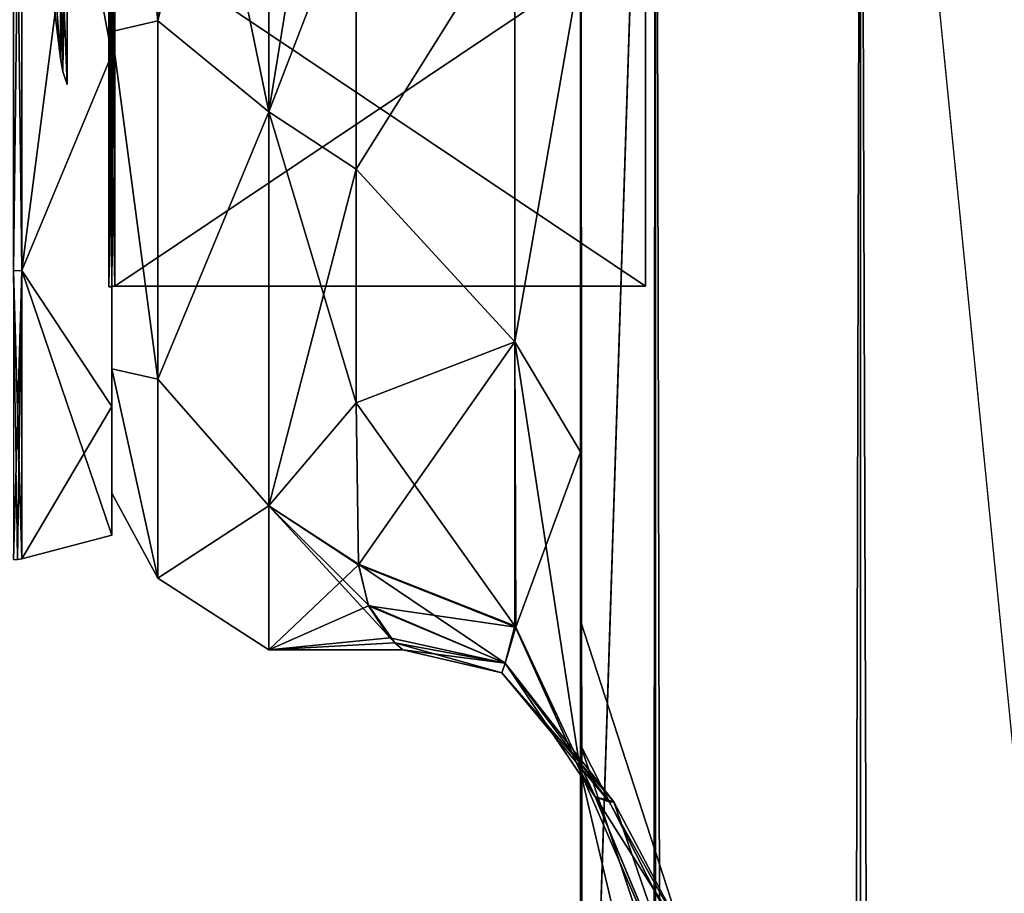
# Model space of a CAD drawing. Extents: x -23 to 700, y -1999 to -1.
# Tile 149 of 224: x -2 to 20, y -57 to -38. Entities that reach past the tile are written whole.
import ezdxf

# ---------------------------------------------------------------- set-up
doc = ezdxf.new("R2010")
doc.units = 0
doc.header["$LTSCALE"] = 5.485125
for name, color, linetype in [('1209', 7, 'CONTINUOUS'), ('1210', 7, 'CONTINUOUS'), ('1211', 7, 'CONTINUOUS'), ('1212', 7, 'CONTINUOUS'), ('1215', 7, 'CONTINUOUS'), ('1216', 7, 'CONTINUOUS'), ('1218', 7, 'CONTINUOUS'), ('1219', 7, 'CONTINUOUS'), ('1220', 7, 'CONTINUOUS'), ('1221', 7, 'CONTINUOUS'), ('1222', 7, 'CONTINUOUS'), ('1292', 7, 'CONTINUOUS'), ('1293', 7, 'CONTINUOUS'), ('1390', 7, 'CONTINUOUS'), ('1391', 7, 'CONTINUOUS'), ('1392', 7, 'CONTINUOUS'), ('842', 7, 'CONTINUOUS'), ('846', 7, 'CONTINUOUS'), ('848', 7, 'CONTINUOUS'), ('857', 7, 'CONTINUOUS'), ('858', 7, 'CONTINUOUS'), ('866', 7, 'CONTINUOUS'), ('869', 7, 'CONTINUOUS'), ('870', 7, 'CONTINUOUS'), ('872', 7, 'CONTINUOUS'), ('877', 7, 'CONTINUOUS'), ('895', 7, 'CONTINUOUS'), ('896', 7, 'CONTINUOUS')]:
    doc.layers.add(name, color=color, linetype=linetype)

msp = doc.modelspace()

# ---------------------------------------------------------------- linework, layer by layer
at = {"layer": '1209', "linetype": 'CONTINUOUS'}
for points in [[(0, -17.279, -18.571), (0, -20.05, -13.772), (0, -38.721, -18.571), (0, -17.279, -18.571)], [(0, -38.721, 18.571), (0, -35.95, 13.772), (0, -17.279, 18.571), (0, -38.721, 18.571)], [(0, -28, 21.444), (0, -38.721, 18.571), (0, -17.279, 18.571), (0, -28, 21.444)], [(0, -28, -21.444), (0, -17.279, -18.571), (0, -38.721, -18.571), (0, -28, -21.444)], [(0, -20.05, -13.772), (0, -35.95, -13.772), (0, -38.721, -18.571), (0, -20.05, -13.772)], [(0, -35.95, -13.772), (0, -43.902), (0, -46.571, -10.723), (0, -35.95, -13.772)], [(0, -43.902), (0, -35.95, 13.772), (0, -49.444), (0, -43.902)], [(0, -38.721, -18.571), (0, -35.95, -13.772), (0, -46.571, -10.723), (0, -38.721, -18.571)], [(0, -49.444), (0, -35.95, 13.772), (0, -46.571, 10.723), (0, -49.444)], [(0, -46.571, 10.723), (0, -35.95, 13.772), (0, -38.721, 18.571), (0, -46.571, 10.723)], [(0, -43.902), (0, -49.444), (0, -46.571, -10.723), (0, -43.902)]]:
    msp.add_3dface(points, dxfattribs=at)
at = {"layer": '1210', "linetype": 'CONTINUOUS'}
for points in [[(11.9, -12.115), (11.9, -20.058, 13.757), (11.9, -43.885), (11.9, -12.115)], [(11.9, -12.115), (11.9, -43.885), (11.9, -35.942, -13.757), (11.9, -12.115)], [(11.9, -20.058, 13.757), (11.9, -35.942, 13.757), (11.9, -43.885), (11.9, -20.058, 13.757)]]:
    msp.add_3dface(points, dxfattribs=at)
at = {"layer": '1211', "linetype": 'CONTINUOUS'}
for points in [[(11.9, -43.885), (11.9, -35.942, 13.757), (0.066, -43.885), (11.9, -43.885)], [(0.066, -43.885), (11.9, -35.942, 13.757), (0.066, -35.942, 13.757), (0.066, -43.885)]]:
    msp.add_3dface(points, dxfattribs=at)
at = {"layer": '1212', "linetype": 'CONTINUOUS'}
for points in [[(11.9, -43.885), (0.066, -43.885), (0.066, -35.942, -13.757), (11.9, -43.885)], [(11.9, -35.942, -13.757), (11.9, -43.885), (0.066, -35.942, -13.757), (11.9, -35.942, -13.757)]]:
    msp.add_3dface(points, dxfattribs=at)
at = {"layer": '1215', "linetype": 'CONTINUOUS'}
for points in [[(0, -38.721, 18.571), (0, -28, 21.444), (-2.009, -43.535, 15.535), (0, -38.721, 18.571)], [(-2.009, -43.535, 15.535), (0, -28, 21.444), (-2.009, -28, 21.97), (-2.009, -43.535, 15.535)], [(0, -46.571, 10.723), (0, -38.721, 18.571), (-2.009, -43.535, 15.535), (0, -46.571, 10.723)], [(-2.009, -49.97, 0), (0, -46.571, 10.723), (-2.009, -43.535, 15.535), (-2.009, -49.97, 0)], [(0, -49.444), (0, -46.571, 10.723), (-2.009, -49.97, 0), (0, -49.444)]]:
    msp.add_3dface(points, dxfattribs=at)
at = {"layer": '1216', "linetype": 'CONTINUOUS'}
for points in [[(0, -28, -21.444), (0, -38.721, -18.571), (-2.009, -28, -21.97), (0, -28, -21.444)], [(-2.009, -28, -21.97), (0, -38.721, -18.571), (-2.009, -43.535, -15.535), (-2.009, -28, -21.97)], [(0, -38.721, -18.571), (0, -46.571, -10.723), (-2.009, -43.535, -15.535), (0, -38.721, -18.571)], [(0, -46.571, -10.723), (0, -49.444), (-2.009, -43.535, -15.535), (0, -46.571, -10.723)], [(0, -49.444), (-2.009, -49.97, 0), (-2.009, -43.535, -15.535), (0, -49.444)]]:
    msp.add_3dface(points, dxfattribs=at)
at = {"layer": '1218', "linetype": 'CONTINUOUS'}
for points in [[(-1.556, -35.45), (-1.556, -33.268, 5.268), (-1.144, -38.805), (-1.556, -35.45)], [(-1.144, -38.805), (-1.556, -33.268, 5.268), (-1.144, -35.64, 7.64), (-1.144, -38.805)], [(-1.144, -35.64, -7.64), (-1.556, -35.45), (-1.144, -38.805), (-1.144, -35.64, -7.64)]]:
    msp.add_3dface(points, dxfattribs=at)
at = {"layer": '1219', "linetype": 'CONTINUOUS'}
for points in [[(0.066, -35.942, -13.757), (0.066, -43.885), (-0.064, -35.951, -13.772), (0.066, -35.942, -13.757)], [(0.066, -43.885), (0.001, -43.889), (-0.064, -35.951, -13.772), (0.066, -43.885)], [(0.001, -43.889), (-0.064, -43.902), (-0.064, -35.951, -13.772), (0.001, -43.889)]]:
    msp.add_3dface(points, dxfattribs=at)
at = {"layer": '1220', "linetype": 'CONTINUOUS'}
for points in [[(0.001, -43.889), (0.066, -35.942, 13.757), (-0.064, -43.902), (0.001, -43.889)], [(-0.064, -43.902), (0.066, -35.942, 13.757), (-0.064, -35.951, 13.772), (-0.064, -43.902)], [(0.066, -43.885), (0.066, -35.942, 13.757), (0.001, -43.889), (0.066, -43.885)]]:
    msp.add_3dface(points, dxfattribs=at)
at = {"layer": '1221', "linetype": 'CONTINUOUS'}
for points in [[(-2.195, -43.544, -15.544), (-2.195, -28, -21.983), (-2.009, -43.535, -15.535), (-2.195, -43.544, -15.544)], [(-2.195, -28, -21.983), (-2.009, -28, -21.97), (-2.009, -43.535, -15.535), (-2.195, -28, -21.983)], [(-2.009, -49.97, 0), (-2.195, -43.544, -15.544), (-2.009, -43.535, -15.535), (-2.009, -49.97, 0)], [(-2.195, -43.544, -15.544), (-2.009, -49.97, 0), (-2.102, -49.985, 0), (-2.195, -43.544, -15.544)]]:
    msp.add_3dface(points, dxfattribs=at)
at = {"layer": '1222', "linetype": 'CONTINUOUS'}
for points in [[(-2.195, -28, 21.983), (-2.195, -43.544, 15.544), (-2.009, -28, 21.97), (-2.195, -28, 21.983)], [(-2.195, -43.544, 15.544), (-2.009, -43.535, 15.535), (-2.009, -28, 21.97), (-2.195, -43.544, 15.544)], [(-2.195, -43.544, 15.544), (-2.195, -49.983), (-2.009, -43.535, 15.535), (-2.195, -43.544, 15.544)], [(-2.009, -43.535, 15.535), (-2.195, -49.983), (-2.102, -49.985, 0), (-2.009, -43.535, 15.535)], [(-2.009, -49.97, 0), (-2.009, -43.535, 15.535), (-2.102, -49.985, 0), (-2.009, -49.97, 0)]]:
    msp.add_3dface(points, dxfattribs=at)
at = {"layer": '1292', "linetype": 'CONTINUOUS'}
for points in [[(-1.144, -35.64, -7.64), (-1.144, -38.805), (-1, -32.359, -10.52), (-1.144, -35.64, -7.64)], [(-1.144, -38.805), (-1.09, -39.101, 0), (-1, -32.359, -10.52), (-1.144, -38.805)], [(-1.09, -39.101, 0), (-1, -39.388, 0), (-1, -32.359, -10.52), (-1.09, -39.101, 0)]]:
    msp.add_3dface(points, dxfattribs=at)
at = {"layer": '1293', "linetype": 'CONTINUOUS'}
for points in [[(-1.144, -38.805), (-1.144, -35.64, 7.64), (-1.09, -39.101, 0), (-1.144, -38.805)], [(-1, -39.388, 0), (-1.144, -35.64, 7.64), (-1, -36.052, 8.052), (-1, -39.388, 0)], [(-1.144, -35.64, 7.64), (-1, -39.388, 0), (-1.09, -39.101, 0), (-1.144, -35.64, 7.64)]]:
    msp.add_3dface(points, dxfattribs=at)
at = {"layer": '1390', "linetype": 'CONTINUOUS'}
for points in [[(-1, -39.388, 0), (-1, -36.052, 8.052), (-1, -17.48, 4.359), (-1, -39.388, 0)], [(-1, -39.388, 0), (-1, -17.48, 4.359), (-1, -19.948, -8.052), (-1, -39.388, 0)], [(-1, -39.388, 0), (-1, -19.948, -8.052), (-1, -32.359, -10.52), (-1, -39.388, 0)]]:
    msp.add_3dface(points, dxfattribs=at)
at = {"layer": '1391', "linetype": 'CONTINUOUS'}
for points in [[(0, -35.95, 13.772), (0, -43.902), (-0.064, -35.951, 13.772), (0, -35.95, 13.772)], [(0, -43.902), (-0.064, -43.902), (-0.064, -35.951, 13.772), (0, -43.902)]]:
    msp.add_3dface(points, dxfattribs=at)
at = {"layer": '1392', "linetype": 'CONTINUOUS'}
for points in [[(0, -43.902), (0, -35.95, -13.772), (-0.064, -43.902), (0, -43.902)], [(-0.064, -43.902), (0, -35.95, -13.772), (-0.064, -35.951, -13.772), (-0.064, -43.902)]]:
    msp.add_3dface(points, dxfattribs=at)
at = {"layer": '842', "linetype": 'CONTINUOUS'}
for points in [[(10.45, -51.35, -40.999), (10.45, -54.119, -30.718), (10.45, -12.5, -54), (10.45, -51.35, -40.999)], [(10.45, -12.5, -54), (10.45, -54.119, -30.718), (10.45, -24.269, -28.753), (10.45, -12.5, -54)], [(10.45, -54.118, -51.28), (10.45, -51.35, -40.999), (10.45, -12.5, -54), (10.45, -54.118, -51.28)], [(10.45, -13.498, -57.73), (10.45, -54.118, -51.28), (10.45, -12.5, -54), (10.45, -13.498, -57.73)], [(10.45, -12.5, 54), (10.45, -12.5, 24.51), (10.45, -54.119, 51.282), (10.45, -12.5, 54)], [(10.45, -54.119, 51.282), (10.45, -12.5, 24.51), (10.45, -51.35, 41.001), (10.45, -54.119, 51.282)], [(10.45, -51.35, 41.001), (10.45, -12.5, 24.51), (10.45, -24.268, 28.753), (10.45, -51.35, 41.001)], [(10.45, -13.498, 57.73), (10.45, -12.5, 54), (10.45, -61.645, 58.772), (10.45, -13.498, 57.73)], [(10.45, -61.645, 58.772), (10.45, -12.5, 54), (10.45, -54.119, 51.282), (10.45, -61.645, 58.772)], [(10.45, -61.644, -58.772), (10.45, -54.118, -51.28), (10.45, -13.498, -57.73), (10.45, -61.644, -58.772)], [(10.45, -14.697, -59.303), (10.45, -61.644, -58.772), (10.45, -13.498, -57.73), (10.45, -14.697, -59.303)], [(10.45, -14.697, 59.303), (10.45, -13.498, 57.73), (10.45, -61.645, 58.772), (10.45, -14.697, 59.303)], [(10.45, -16.266, -60.5), (10.45, -61.644, -58.772), (10.45, -14.697, -59.303), (10.45, -16.266, -60.5)], [(10.45, -16.266, 60.5), (10.45, -14.697, 59.303), (10.45, -71.85, 61.5), (10.45, -16.266, 60.5)], [(10.45, -71.85, 61.5), (10.45, -14.697, 59.303), (10.45, -61.645, 58.772), (10.45, -71.85, 61.5)], [(10.45, -20, -61.5), (10.45, -61.644, -58.772), (10.45, -16.266, -60.5), (10.45, -20, -61.5)], [(10.45, -20, 61.5), (10.45, -16.266, 60.5), (10.45, -71.85, 61.5), (10.45, -20, 61.5)], [(10.45, -71.85, -61.5), (10.45, -61.644, -58.772), (10.45, -20, -61.5), (10.45, -71.85, -61.5)], [(10.45, -54.118, 30.72), (10.45, -51.35, 41.001), (10.45, -24.268, 28.753), (10.45, -54.118, 30.72)], [(10.45, -36.75, 27.648), (10.45, -54.118, 30.72), (10.45, -24.268, 28.753), (10.45, -36.75, 27.648)], [(10.45, -24.269, -28.753), (10.45, -54.119, -30.718), (10.45, -36.751, -27.648), (10.45, -24.269, -28.753)], [(10.45, -61.644, 23.228), (10.45, -54.118, 30.72), (10.45, -36.75, 27.648), (10.45, -61.644, 23.228)], [(10.45, -47.582, 21.378), (10.45, -61.644, 23.228), (10.45, -36.75, 27.648), (10.45, -47.582, 21.378)], [(10.45, -54.119, -30.718), (10.45, -61.645, -23.228), (10.45, -36.751, -27.648), (10.45, -54.119, -30.718)], [(10.45, -36.751, -27.648), (10.45, -61.645, -23.228), (10.45, -47.582, -21.378), (10.45, -36.751, -27.648)], [(10.45, -62.11, -18.038), (10.45, -54.723, -11.265), (10.45, -47.582, -21.378), (10.45, -62.11, -18.038)], [(10.45, -71.85, -20.5), (10.45, -62.11, -18.038), (10.45, -47.582, -21.378), (10.45, -71.85, -20.5)], [(10.45, -61.645, -23.228), (10.45, -71.85, -20.5), (10.45, -47.582, -21.378), (10.45, -61.645, -23.228)], [(10.45, -71.85, 20.5), (10.45, -61.644, 23.228), (10.45, -47.582, 21.378), (10.45, -71.85, 20.5)], [(10.45, -62.025, 17.992), (10.45, -71.85, 20.5), (10.45, -47.582, 21.378), (10.45, -62.025, 17.992)], [(10.45, -54.723, 11.265), (10.45, -62.025, 17.992), (10.45, -47.582, 21.378), (10.45, -54.723, 11.265)]]:
    msp.add_3dface(points, dxfattribs=at)
at = {"layer": '846', "linetype": 'CONTINUOUS'}
for points in [[(0, -7.5, 0), (0, -10.269, -10.281), (0, -48.5, 0), (0, -7.5, 0)], [(0, -10.269, 10.281), (0, -7.5, 0), (0, -45.731, 10.281), (0, -10.269, 10.281)], [(0, -45.731, 10.281), (0, -7.5, 0), (0, -48.5, 0), (0, -45.731, 10.281)], [(0, -10.269, -10.281), (0, -17.797, -17.773), (0, -45.731, -10.281), (0, -10.269, -10.281)], [(0, -48.5, 0), (0, -10.269, -10.281), (0, -45.731, -10.281), (0, -48.5, 0)], [(0, -17.796, 17.773), (0, -10.269, 10.281), (0, -38.203, 17.773), (0, -17.796, 17.773)], [(0, -38.203, 17.773), (0, -10.269, 10.281), (0, -45.731, 10.281), (0, -38.203, 17.773)], [(0, -28, 20.5), (0, -17.796, 17.773), (0, -38.203, 17.773), (0, -28, 20.5)], [(0, -17.797, -17.773), (0, -28, -20.5), (0, -38.204, -17.773), (0, -17.797, -17.773)], [(0, -45.731, -10.281), (0, -17.797, -17.773), (0, -38.204, -17.773), (0, -45.731, -10.281)]]:
    msp.add_3dface(points, dxfattribs=at)
at = {"layer": '848', "linetype": 'CONTINUOUS'}
for points in [[(5.45, -28, 24), (3.5, -28, 24), (3.5, -40, 20.785), (5.45, -28, 24)], [(3.5, -40, -20.785), (3.5, -28, -24), (5.45, -34.934, -22.977), (3.5, -40, -20.785)], [(5.45, -28, 24), (3.5, -40, 20.785), (5.45, -34.934, 22.977), (5.45, -28, 24)], [(5.45, -41.276, -19.994), (3.5, -40, -20.785), (5.45, -34.934, -22.977), (5.45, -41.276, -19.994)], [(5.45, -34.934, 22.977), (3.5, -40, 20.785), (5.45, -41.276, 19.994), (5.45, -34.934, 22.977)], [(3.5, -48.785, -12), (3.5, -40, -20.785), (5.45, -46.485, -15.307), (3.5, -48.785, -12)], [(5.45, -46.485, -15.307), (3.5, -40, -20.785), (5.45, -41.276, -19.994), (5.45, -46.485, -15.307)], [(3.5, -40, 20.785), (3.5, -48.785, 12), (5.45, -41.276, 19.994), (3.5, -40, 20.785)], [(5.45, -41.276, 19.994), (3.5, -48.785, 12), (5.45, -46.485, 15.307), (5.45, -41.276, 19.994)], [(5.499, -50.085, -9.394), (3.5, -48.785, -12), (5.45, -46.485, -15.307), (5.499, -50.085, -9.394)], [(5.45, -46.485, 15.307), (3.5, -48.785, 12), (5.5, -50.1, 9.36), (5.45, -46.485, 15.307)], [(3.5, -52, 0), (3.5, -48.785, -12), (6.309, -51.843, -2.745), (3.5, -52, 0)], [(6.309, -51.843, -2.745), (3.5, -48.785, -12), (5.718, -50.996, -6.868), (6.309, -51.843, -2.745)], [(5.718, -50.996, -6.868), (3.5, -48.785, -12), (5.499, -50.085, -9.394), (5.718, -50.996, -6.868)], [(3.5, -48.785, 12), (3.5, -52, 0), (5.5, -50.1, 9.36), (3.5, -48.785, 12)], [(5.5, -50.1, 9.36), (3.5, -52, 0), (5.725, -51.015, 6.806), (5.5, -50.1, 9.36)], [(5.725, -51.015, 6.806), (3.5, -52, 0), (6.197, -51.728, 3.6), (5.725, -51.015, 6.806)], [(6.197, -51.728, 3.6), (3.5, -52, 0), (6.488, -52, 0.058), (6.197, -51.728, 3.6)], [(6.488, -52, 0.058), (3.5, -52, 0), (6.309, -51.843, -2.745), (6.488, -52, 0.058)]]:
    msp.add_3dface(points, dxfattribs=at)
at = {"layer": '857', "linetype": 'CONTINUOUS'}
for points in [[(10.45, -20, 61.5), (10.45, -71.85, 61.5), (12.125, -1980, 67.75), (10.45, -20, 61.5)], [(10.45, -20, 61.5), (12.125, -1980, 67.75), (12.125, -20, 67.75), (10.45, -20, 61.5)], [(12.125, -1980, 67.75), (16.697, -1980, 72.323), (12.125, -20, 67.75), (12.125, -1980, 67.75)], [(12.125, -20, 67.75), (16.697, -1980, 72.323), (16.697, -20, 72.323), (12.125, -20, 67.75)], [(23, -1916.55, 74), (23, -83.45, 74), (16.697, -20, 72.323), (23, -1916.55, 74)], [(16.697, -20, 72.323), (23, -83.45, 74), (23.05, -20, 74), (16.697, -20, 72.323)], [(23.05, -1980, 74), (23, -1916.55, 74), (16.697, -20, 72.323), (23.05, -1980, 74)], [(16.697, -1980, 72.323), (23.05, -1980, 74), (16.697, -20, 72.323), (16.697, -1980, 72.323)]]:
    msp.add_3dface(points, dxfattribs=at)
at = {"layer": '858', "linetype": 'CONTINUOUS'}
for points in [[(10.45, -71.85, -61.5), (10.45, -20, -61.5), (12.125, -20, -67.75), (10.45, -71.85, -61.5)], [(10.45, -1928.15, -61.5), (10.45, -71.85, -61.5), (12.125, -20, -67.75), (10.45, -1928.15, -61.5)], [(10.45, -1980, -61.5), (10.45, -1928.15, -61.5), (12.125, -20, -67.75), (10.45, -1980, -61.5)], [(12.125, -1980, -67.75), (10.45, -1980, -61.5), (12.125, -20, -67.75), (12.125, -1980, -67.75)], [(16.697, -1980, -72.323), (12.125, -1980, -67.75), (16.697, -20, -72.323), (16.697, -1980, -72.323)], [(16.697, -20, -72.323), (12.125, -1980, -67.75), (12.125, -20, -67.75), (16.697, -20, -72.323)], [(23, -83.45, -74), (16.697, -1980, -72.323), (23.05, -20, -74), (23, -83.45, -74)], [(23.05, -20, -74), (16.697, -1980, -72.323), (16.697, -20, -72.323), (23.05, -20, -74)]]:
    msp.add_3dface(points, dxfattribs=at)
at = {"layer": '866', "linetype": 'CONTINUOUS'}
for points in [[(10.45, -54.119, -30.718), (10.45, -51.35, -40.999), (12.937, -59.027, -38.073), (10.45, -54.119, -30.718)], [(10.45, -51.35, -40.999), (10.45, -54.118, -51.28), (12.937, -59.027, -43.927), (10.45, -51.35, -40.999)], [(12.937, -59.027, -38.073), (10.45, -51.35, -40.999), (12.937, -59.027, -43.927), (12.937, -59.027, -38.073)], [(10.45, -54.118, -51.28), (10.45, -61.644, -58.772), (12.937, -61.567, -49.201), (10.45, -54.118, -51.28)], [(12.937, -59.027, -43.927), (10.45, -54.118, -51.28), (12.937, -61.567, -49.201), (12.937, -59.027, -43.927)], [(10.45, -61.645, -23.228), (10.45, -54.119, -30.718), (12.937, -61.567, -32.799), (10.45, -61.645, -23.228)], [(12.937, -61.567, -32.799), (10.45, -54.119, -30.718), (12.937, -59.027, -38.073), (12.937, -61.567, -32.799)]]:
    msp.add_3dface(points, dxfattribs=at)
at = {"layer": '869', "linetype": 'CONTINUOUS'}
for points in [[(10.45, -54.119, 51.282), (10.45, -51.35, 41.001), (12.937, -59.027, 43.927), (10.45, -54.119, 51.282)], [(10.45, -51.35, 41.001), (10.45, -54.118, 30.72), (12.937, -59.027, 38.073), (10.45, -51.35, 41.001)], [(12.937, -59.027, 43.927), (10.45, -51.35, 41.001), (12.937, -59.027, 38.073), (12.937, -59.027, 43.927)], [(10.45, -54.118, 30.72), (10.45, -61.644, 23.228), (12.937, -61.567, 32.799), (10.45, -54.118, 30.72)], [(12.937, -59.027, 38.073), (10.45, -54.118, 30.72), (12.937, -61.567, 32.799), (12.937, -59.027, 38.073)], [(10.45, -61.645, 58.772), (10.45, -54.119, 51.282), (12.937, -61.567, 49.201), (10.45, -61.645, 58.772)], [(12.937, -61.567, 49.201), (10.45, -54.119, 51.282), (12.937, -59.027, 43.927), (12.937, -61.567, 49.201)]]:
    msp.add_3dface(points, dxfattribs=at)
at = {"layer": '870', "linetype": 'CONTINUOUS'}
for points in [[(5.45, -34.934, 22.977), (5.45, -41.276, 19.994), (8.984, -35.621, 24.295), (5.45, -34.934, 22.977)], [(8.984, -35.621, 24.295), (5.45, -41.276, 19.994), (8.984, -45.13, 18.839), (8.984, -35.621, 24.295)], [(10.45, -36.75, 27.648), (8.984, -35.621, 24.295), (8.984, -45.13, 18.839), (10.45, -36.75, 27.648)], [(10.45, -47.582, 21.378), (10.45, -36.75, 27.648), (8.984, -45.13, 18.839), (10.45, -47.582, 21.378)], [(5.45, -41.276, 19.994), (5.45, -46.485, 15.307), (8.984, -45.13, 18.839), (5.45, -41.276, 19.994)], [(5.45, -46.485, 15.307), (5.5, -50.1, 9.36), (8.984, -45.13, 18.839), (5.45, -46.485, 15.307)], [(8.984, -45.13, 18.839), (5.5, -50.1, 9.36), (9.011, -51.489, 9.902), (8.984, -45.13, 18.839)], [(10.45, -47.582, 21.378), (8.984, -45.13, 18.839), (9.011, -51.489, 9.902), (10.45, -47.582, 21.378)], [(10.45, -54.723, 11.265), (10.45, -47.582, 21.378), (9.011, -51.489, 9.902), (10.45, -54.723, 11.265)]]:
    msp.add_3dface(points, dxfattribs=at)
at = {"layer": '872', "linetype": 'CONTINUOUS'}
for points in [[(5.45, -41.276, -19.994), (5.45, -34.934, -22.977), (8.984, -35.621, -24.295), (5.45, -41.276, -19.994)], [(8.984, -45.13, -18.839), (5.45, -41.276, -19.994), (8.984, -35.621, -24.295), (8.984, -45.13, -18.839)], [(10.45, -36.751, -27.648), (8.984, -45.13, -18.839), (8.984, -35.621, -24.295), (10.45, -36.751, -27.648)], [(10.45, -36.751, -27.648), (10.45, -47.582, -21.378), (8.984, -45.13, -18.839), (10.45, -36.751, -27.648)], [(5.45, -46.485, -15.307), (5.45, -41.276, -19.994), (8.984, -45.13, -18.839), (5.45, -46.485, -15.307)], [(8.984, -51.463, -9.891), (5.45, -46.485, -15.307), (8.984, -45.13, -18.839), (8.984, -51.463, -9.891)], [(10.45, -47.582, -21.378), (10.45, -54.723, -11.265), (8.984, -45.13, -18.839), (10.45, -47.582, -21.378)], [(8.984, -45.13, -18.839), (10.45, -54.723, -11.265), (8.984, -51.463, -9.891), (8.984, -45.13, -18.839)], [(5.499, -50.085, -9.394), (5.45, -46.485, -15.307), (8.984, -51.463, -9.891), (5.499, -50.085, -9.394)]]:
    msp.add_3dface(points, dxfattribs=at)
at = {"layer": '877', "linetype": 'CONTINUOUS'}
for points in [[(0, -38.204, -17.773), (0, -28, -20.5), (1.025, -37.968, -20.7), (0, -38.204, -17.773)], [(0, -28, -20.5), (1.025, -28, -22.975), (1.025, -37.968, -20.7), (0, -28, -20.5)], [(0, -28, 20.5), (0, -38.203, 17.773), (1.025, -28, 22.975), (0, -28, 20.5)], [(1.025, -28, 22.975), (0, -38.203, 17.773), (1.025, -37.968, 20.7), (1.025, -28, 22.975)], [(3.5, -40, 20.785), (3.5, -28, 24), (1.025, -37.968, 20.7), (3.5, -40, 20.785)], [(3.5, -28, 24), (1.025, -28, 22.975), (1.025, -37.968, 20.7), (3.5, -28, 24)], [(3.5, -28, -24), (3.5, -40, -20.785), (1.025, -28, -22.975), (3.5, -28, -24)], [(1.025, -28, -22.975), (3.5, -40, -20.785), (1.025, -37.968, -20.7), (1.025, -28, -22.975)], [(1.025, -37.968, 20.7), (0, -38.203, 17.773), (1.025, -45.962, 14.325), (1.025, -37.968, 20.7)], [(1.025, -45.962, -14.325), (0, -38.204, -17.773), (1.025, -37.968, -20.7), (1.025, -45.962, -14.325)], [(3.5, -40, -20.785), (1.025, -45.962, -14.325), (1.025, -37.968, -20.7), (3.5, -40, -20.785)], [(3.5, -40, 20.785), (1.025, -37.968, 20.7), (1.025, -45.962, 14.325), (3.5, -40, 20.785)], [(0, -38.203, 17.773), (0, -45.731, 10.281), (1.025, -45.962, 14.325), (0, -38.203, 17.773)], [(0, -45.731, -10.281), (0, -38.204, -17.773), (1.025, -45.962, -14.325), (0, -45.731, -10.281)], [(3.5, -40, -20.785), (3.5, -48.785, -12), (1.025, -45.962, -14.325), (3.5, -40, -20.785)], [(3.5, -48.785, 12), (3.5, -40, 20.785), (1.025, -45.962, 14.325), (3.5, -48.785, 12)], [(0, -45.731, 10.281), (0, -48.5, 0), (1.025, -50.399, 5.112), (0, -45.731, 10.281)], [(1.025, -45.962, 14.325), (0, -45.731, 10.281), (1.025, -50.399, 5.112), (1.025, -45.962, 14.325)], [(0, -48.5, 0), (0, -45.731, -10.281), (1.025, -50.399, -5.112), (0, -48.5, 0)], [(1.025, -50.399, -5.112), (0, -45.731, -10.281), (1.025, -45.962, -14.325), (1.025, -50.399, -5.112)], [(3.5, -48.785, -12), (1.025, -50.399, -5.112), (1.025, -45.962, -14.325), (3.5, -48.785, -12)], [(3.5, -48.785, 12), (1.025, -45.962, 14.325), (1.025, -50.399, 5.112), (3.5, -48.785, 12)], [(1.025, -50.399, 5.112), (0, -48.5, 0), (1.025, -50.399, -5.112), (1.025, -50.399, 5.112)], [(3.5, -48.785, -12), (3.5, -52, 0), (1.025, -50.399, -5.112), (3.5, -48.785, -12)], [(3.5, -52, 0), (3.5, -48.785, 12), (1.025, -50.399, 5.112), (3.5, -52, 0)], [(3.5, -52, 0), (1.025, -50.399, 5.112), (1.025, -50.399, -5.112), (3.5, -52, 0)]]:
    msp.add_3dface(points, dxfattribs=at)
at = {"layer": '895', "linetype": 'CONTINUOUS'}
for points in [[(10.45, -54.723, -11.265), (10.45, -62.11, -18.038), (12.937, -65.274, -11.391), (10.45, -54.723, -11.265)], [(10.783, -55.286, -7.291), (10.45, -54.723, -11.265), (12.937, -60.459, -6.576), (10.783, -55.286, -7.291)], [(12.937, -60.459, -6.576), (10.45, -54.723, -11.265), (12.937, -65.274, -11.391), (12.937, -60.459, -6.576)], [(10.45, -62.025, 17.992), (10.45, -54.723, 11.265), (12.937, -65.274, 11.391), (10.45, -62.025, 17.992)], [(10.45, -54.723, 11.265), (10.774, -55.279, 7.394), (12.937, -60.459, 6.576), (10.45, -54.723, 11.265)], [(12.937, -65.274, 11.391), (10.45, -54.723, 11.265), (12.937, -60.459, 6.576), (12.937, -65.274, 11.391)], [(10.774, -55.279, 7.394), (11.193, -55.386, 1.615), (12.937, -60.459, 6.576), (10.774, -55.279, 7.394)], [(11.092, -55.388, -3.63), (10.783, -55.286, -7.291), (12.937, -58.697), (11.092, -55.388, -3.63)], [(12.937, -58.697), (10.783, -55.286, -7.291), (12.937, -60.459, -6.576), (12.937, -58.697)], [(11.193, -55.386, 1.615), (11.092, -55.388, -3.63), (12.937, -58.697), (11.193, -55.386, 1.615)], [(12.937, -60.459, 6.576), (11.193, -55.386, 1.615), (12.937, -58.697), (12.937, -60.459, 6.576)]]:
    msp.add_3dface(points, dxfattribs=at)
at = {"layer": '896', "linetype": 'CONTINUOUS'}
for points in [[(5.718, -50.996, -6.868), (5.499, -50.085, -9.394), (8.771, -52.295, -5.104), (5.718, -50.996, -6.868)], [(5.499, -50.085, -9.394), (8.984, -51.463, -9.891), (8.771, -52.295, -5.104), (5.499, -50.085, -9.394)], [(5.5, -50.1, 9.36), (5.725, -51.015, 6.806), (9.011, -51.489, 9.902), (5.5, -50.1, 9.36)], [(6.309, -51.843, -2.745), (5.718, -50.996, -6.868), (8.771, -52.295, -5.104), (6.309, -51.843, -2.745)], [(5.725, -51.015, 6.806), (6.197, -51.728, 3.6), (8.771, -52.295, 5.103), (5.725, -51.015, 6.806)], [(9.011, -51.489, 9.902), (5.725, -51.015, 6.806), (8.771, -52.295, 5.103), (9.011, -51.489, 9.902)], [(8.984, -51.463, -9.891), (10.783, -55.286, -7.291), (8.771, -52.295, -5.104), (8.984, -51.463, -9.891)], [(10.774, -55.279, 7.394), (9.011, -51.489, 9.902), (8.771, -52.295, 5.103), (10.774, -55.279, 7.394)], [(10.45, -54.723, -11.265), (10.783, -55.286, -7.291), (8.984, -51.463, -9.891), (10.45, -54.723, -11.265)], [(10.774, -55.279, 7.394), (10.45, -54.723, 11.265), (9.011, -51.489, 9.902), (10.774, -55.279, 7.394)], [(6.197, -51.728, 3.6), (6.488, -52, 0.058), (8.771, -52.295, 5.103), (6.197, -51.728, 3.6)], [(6.488, -52, 0.058), (6.309, -51.843, -2.745), (8.693, -52.513, -0.001), (6.488, -52, 0.058)], [(6.309, -51.843, -2.745), (8.771, -52.295, -5.104), (8.693, -52.513, -0.001), (6.309, -51.843, -2.745)], [(6.488, -52, 0.058), (8.693, -52.513, -0.001), (8.771, -52.295, 5.103), (6.488, -52, 0.058)], [(8.771, -52.295, -5.104), (11.092, -55.388, -3.63), (8.693, -52.513, -0.001), (8.771, -52.295, -5.104)], [(8.693, -52.513, -0.001), (11.193, -55.386, 1.615), (8.771, -52.295, 5.103), (8.693, -52.513, -0.001)], [(10.783, -55.286, -7.291), (11.092, -55.388, -3.63), (8.771, -52.295, -5.104), (10.783, -55.286, -7.291)], [(11.193, -55.386, 1.615), (10.774, -55.279, 7.394), (8.771, -52.295, 5.103), (11.193, -55.386, 1.615)], [(11.092, -55.388, -3.63), (11.193, -55.386, 1.615), (8.693, -52.513, -0.001), (11.092, -55.388, -3.63)]]:
    msp.add_3dface(points, dxfattribs=at)

doc.saveas('drawing.dxf')
